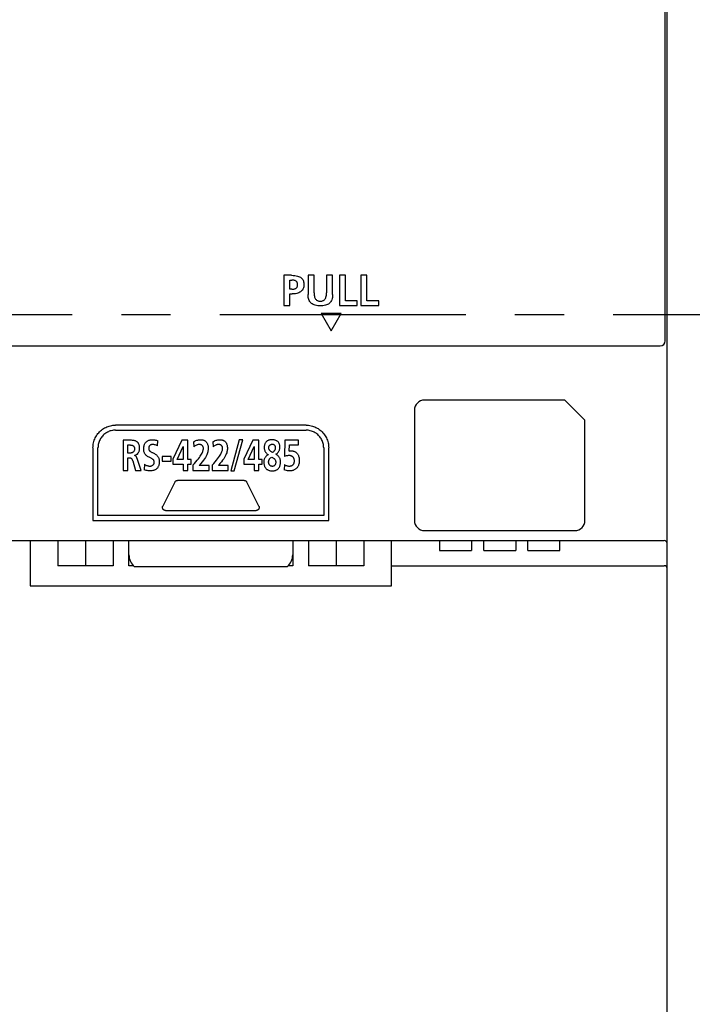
# Model space of a CAD drawing. Extents: x -4 to 1106, y 0 to 693.
# Tile 18 of 26: x 936 to 1003, y 247 to 345. Entities that reach past the tile are written whole.
import ezdxf

# ---------------------------------------------------------------- set-up
doc = ezdxf.new("R2010")
doc.units = 0
doc.header["$LTSCALE"] = 65.395
doc.linetypes.add('CENTER', pattern=[0.6, 0.375, -0.075, 0.075, -0.075])
doc.layers.get('0').update_dxf_attribs({"linetype": 'CONTINUOUS'})
doc.layers.add('AXIS', color=7, linetype='CONTINUOUS')

msp = doc.modelspace()

# ---------------------------------------------------------------- linework, layer by layer
at = {"color": 7, "linetype": 'CONTINUOUS'}
for p, q in [((1000.479, 312.9), (1000.479, 411.4)), ((1000.679, 176), (1000.679, 411.6)), ((963.208, 319.434), (962.447, 319.434)), ((962.447, 319.434), (962.447, 316.432)), ((963.049, 318.961), (963.26, 318.961)), ((963.049, 318.045), (963.049, 318.961)), ((963.208, 319.434), (963.393, 319.429)), ((963.356, 318.957), (963.26, 318.961)), ((963.44, 318.945), (963.356, 318.957)), ((963.393, 319.429), (963.556, 319.414)), ((963.512, 318.928), (963.44, 318.945)), ((963.574, 318.906), (963.512, 318.928)), ((963.556, 319.414), (963.699, 319.39)), ((963.627, 318.88), (963.574, 318.906)), ((963.672, 318.85), (963.627, 318.88)), ((963.712, 318.816), (963.672, 318.85)), ((963.699, 319.39), (963.824, 319.358)), ((963.824, 319.358), (963.933, 319.321)), ((963.933, 319.321), (964.027, 319.279)), ((964.027, 319.279), (964.108, 319.232)), ((964.108, 319.232), (964.178, 319.182)), ((964.178, 319.182), (964.238, 319.127)), ((964.238, 319.127), (964.29, 319.069)), ((964.29, 319.069), (964.335, 319.006)), ((964.335, 319.006), (964.374, 318.938)), ((964.374, 318.938), (964.405, 318.864)), ((964.405, 318.864), (964.43, 318.782)), ((965.47, 319.434), (964.868, 319.434)), ((964.868, 319.434), (964.868, 317.516)), ((965.47, 317.701), (965.47, 319.434)), ((967.32, 319.434), (966.718, 319.434)), ((966.718, 319.434), (966.718, 317.701)), ((967.32, 317.516), (967.32, 319.434)), ((968.597, 319.434), (967.995, 319.434)), ((967.995, 319.434), (967.995, 316.432)), ((968.597, 316.905), (968.597, 319.434)), ((970.747, 319.434), (970.145, 319.434)), ((970.145, 319.434), (970.145, 316.432)), ((970.747, 316.905), (970.747, 319.434)), ((963.26, 318.045), (963.049, 318.045)), ((963.26, 318.045), (963.355, 318.049)), ((963.355, 318.049), (963.438, 318.059)), ((963.438, 318.059), (963.51, 318.074)), ((963.51, 318.074), (963.572, 318.094)), ((963.572, 318.094), (963.625, 318.119)), ((963.625, 318.119), (963.672, 318.147)), ((963.672, 318.147), (963.711, 318.178)), ((963.711, 318.178), (963.744, 318.214)), ((963.745, 318.778), (963.712, 318.816)), ((963.744, 318.214), (963.772, 318.253)), ((963.773, 318.736), (963.745, 318.778)), ((963.772, 318.253), (963.795, 318.297)), ((963.796, 318.689), (963.773, 318.736)), ((963.795, 318.297), (963.813, 318.346)), ((963.814, 318.638), (963.796, 318.689)), ((963.813, 318.346), (963.825, 318.4)), ((963.826, 318.581), (963.814, 318.638)), ((963.825, 318.4), (963.831, 318.459)), ((963.831, 318.52), (963.826, 318.581)), ((963.831, 318.459), (963.831, 318.52)), ((964.252, 317.903), (964.194, 317.844)), ((964.302, 317.967), (964.252, 317.903)), ((964.346, 318.036), (964.302, 317.967)), ((964.383, 318.112), (964.346, 318.036)), ((964.414, 318.196), (964.383, 318.112)), ((964.438, 318.29), (964.414, 318.196)), ((964.43, 318.782), (964.448, 318.692)), ((964.453, 318.391), (964.438, 318.29)), ((964.448, 318.692), (964.458, 318.594)), ((964.459, 318.493), (964.453, 318.391)), ((964.458, 318.594), (964.459, 318.493)), ((963.049, 317.572), (963.303, 317.572)), ((963.049, 316.432), (963.049, 317.572)), ((963.474, 317.578), (963.303, 317.572)), ((963.624, 317.596), (963.474, 317.578)), ((963.755, 317.622), (963.624, 317.596)), ((963.868, 317.656), (963.755, 317.622)), ((963.967, 317.696), (963.868, 317.656)), ((964.053, 317.741), (963.967, 317.696)), ((964.128, 317.79), (964.053, 317.741)), ((964.194, 317.844), (964.128, 317.79)), ((964.874, 317.364), (964.868, 317.516)), ((964.89, 317.23), (964.874, 317.364)), ((964.916, 317.111), (964.89, 317.23)), ((964.949, 317.006), (964.916, 317.111)), ((964.989, 316.913), (964.949, 317.006)), ((965.035, 316.83), (964.989, 316.913)), ((965.47, 317.701), (965.474, 317.568)), ((965.474, 317.568), (965.486, 317.451)), ((965.486, 317.451), (965.504, 317.348)), ((965.504, 317.348), (965.528, 317.259)), ((965.528, 317.259), (965.557, 317.181)), ((965.557, 317.181), (965.591, 317.114)), ((965.591, 317.114), (965.629, 317.057)), ((965.629, 317.057), (965.671, 317.009)), ((965.671, 317.009), (965.716, 316.968)), ((965.716, 316.968), (965.764, 316.935)), ((965.764, 316.935), (965.817, 316.907)), ((965.817, 316.907), (965.877, 316.884)), ((965.877, 316.884), (965.944, 316.867)), ((966.245, 316.867), (966.312, 316.884)), ((966.312, 316.884), (966.372, 316.907)), ((966.372, 316.907), (966.425, 316.935)), ((966.425, 316.935), (966.473, 316.969)), ((966.473, 316.969), (966.518, 317.01)), ((966.518, 317.01), (966.56, 317.059)), ((966.56, 317.059), (966.598, 317.116)), ((966.598, 317.116), (966.631, 317.183)), ((966.631, 317.183), (966.66, 317.26)), ((966.66, 317.26), (966.684, 317.349)), ((966.684, 317.349), (966.702, 317.452)), ((966.702, 317.452), (966.714, 317.568)), ((966.714, 317.568), (966.718, 317.701)), ((967.199, 316.912), (967.152, 316.829)), ((967.239, 317.005), (967.199, 316.912)), ((967.272, 317.11), (967.239, 317.005)), ((967.298, 317.229), (967.272, 317.11)), ((967.314, 317.364), (967.298, 317.229)), ((967.32, 317.516), (967.314, 317.364)), ((969.763, 316.905), (968.597, 316.905)), ((969.763, 316.432), (969.763, 316.905)), ((971.913, 316.905), (970.747, 316.905)), ((971.913, 316.432), (971.913, 316.905)), ((962.447, 316.432), (963.049, 316.432)), ((965.088, 316.756), (965.035, 316.83)), ((965.147, 316.689), (965.088, 316.756)), ((965.214, 316.628), (965.147, 316.689)), ((965.289, 316.574), (965.214, 316.628)), ((965.374, 316.525), (965.289, 316.574)), ((965.471, 316.481), (965.374, 316.525)), ((965.582, 316.444), (965.471, 316.481)), ((965.708, 316.414), (965.582, 316.444)), ((965.851, 316.393), (965.708, 316.414)), ((966.01, 316.382), (965.851, 316.393)), ((965.944, 316.867), (966.018, 316.857)), ((966.175, 316.382), (966.01, 316.382)), ((966.018, 316.857), (966.095, 316.853)), ((966.095, 316.853), (966.171, 316.857)), ((966.171, 316.857), (966.245, 316.867)), ((966.335, 316.393), (966.175, 316.382)), ((966.478, 316.414), (966.335, 316.393)), ((966.605, 316.443), (966.478, 316.414)), ((966.716, 316.481), (966.605, 316.443)), ((966.813, 316.524), (966.716, 316.481)), ((966.898, 316.573), (966.813, 316.524)), ((966.973, 316.628), (966.898, 316.573)), ((967.04, 316.688), (966.973, 316.628)), ((967.099, 316.755), (967.04, 316.688)), ((967.152, 316.829), (967.099, 316.755)), ((967.995, 316.432), (969.763, 316.432)), ((970.145, 316.432), (971.913, 316.432)), ((968.18, 315.632), (966.18, 315.632)), ((966.18, 315.632), (967.18, 313.9)), ((967.18, 313.9), (968.18, 315.632)), ((934.379, 312.4), (999.979, 312.4)), ((990.479, 307), (976.479, 307)), ((992.479, 305), (990.479, 307)), ((975.479, 306), (975.479, 295)), ((944.379, 304.087), (944.483, 304.157)), ((944.483, 304.157), (944.592, 304.221)), ((944.592, 304.221), (944.703, 304.279)), ((944.703, 304.279), (944.818, 304.33)), ((944.818, 304.33), (944.935, 304.375)), ((944.935, 304.375), (945.054, 304.413)), ((945.054, 304.413), (945.176, 304.444)), ((945.176, 304.444), (945.3, 304.469)), ((945.3, 304.469), (945.425, 304.486)), ((945.425, 304.486), (945.552, 304.497)), ((945.552, 304.497), (945.68, 304.501)), ((964.679, 304.501), (945.68, 304.501)), ((964.679, 304.501), (964.802, 304.497)), ((964.802, 304.497), (964.927, 304.487)), ((964.927, 304.487), (965.051, 304.469)), ((965.051, 304.469), (965.175, 304.444)), ((965.175, 304.444), (965.298, 304.413)), ((965.298, 304.413), (965.419, 304.374)), ((965.419, 304.374), (965.538, 304.329)), ((965.538, 304.329), (965.655, 304.277)), ((965.655, 304.277), (965.768, 304.219)), ((965.768, 304.219), (965.877, 304.154)), ((965.877, 304.154), (965.982, 304.085)), ((992.479, 295), (992.479, 305)), ((943.602, 303.11), (943.654, 303.226)), ((943.654, 303.226), (943.712, 303.34)), ((943.712, 303.34), (943.777, 303.449)), ((943.777, 303.449), (943.847, 303.555)), ((943.847, 303.555), (943.923, 303.656)), ((943.923, 303.656), (944.004, 303.752)), ((944.004, 303.752), (944.09, 303.843)), ((944.09, 303.843), (944.182, 303.93)), ((944.184, 303.157), (944.131, 303.065)), ((944.182, 303.93), (944.278, 304.011)), ((944.241, 303.246), (944.184, 303.157)), ((944.303, 303.331), (944.241, 303.246)), ((944.278, 304.011), (944.379, 304.087)), ((944.371, 303.412), (944.303, 303.331)), ((944.443, 303.489), (944.371, 303.412)), ((944.52, 303.561), (944.443, 303.489)), ((944.601, 303.629), (944.52, 303.561)), ((944.686, 303.691), (944.601, 303.629)), ((944.774, 303.749), (944.686, 303.691)), ((944.866, 303.801), (944.774, 303.749)), ((944.961, 303.847), (944.866, 303.801)), ((945.058, 303.887), (944.961, 303.847)), ((945.157, 303.921), (945.058, 303.887)), ((945.258, 303.95), (945.157, 303.921)), ((945.362, 303.972), (945.258, 303.95)), ((945.467, 303.988), (945.362, 303.972)), ((945.573, 303.997), (945.467, 303.988)), ((945.68, 304), (945.573, 303.997)), ((945.68, 304), (964.679, 304)), ((964.781, 303.997), (964.679, 304)), ((964.886, 303.988), (964.781, 303.997)), ((964.991, 303.972), (964.886, 303.988)), ((965.095, 303.949), (964.991, 303.972)), ((965.199, 303.92), (965.095, 303.949)), ((965.3, 303.886), (965.199, 303.92)), ((965.398, 303.845), (965.3, 303.886)), ((965.493, 303.799), (965.398, 303.845)), ((965.586, 303.747), (965.493, 303.799)), ((965.675, 303.689), (965.586, 303.747)), ((965.759, 303.627), (965.675, 303.689)), ((965.84, 303.56), (965.759, 303.627)), ((965.916, 303.488), (965.84, 303.56)), ((965.987, 303.412), (965.916, 303.488)), ((965.982, 304.085), (966.082, 304.009)), ((966.054, 303.332), (965.987, 303.412)), ((966.117, 303.247), (966.054, 303.332)), ((966.082, 304.009), (966.179, 303.927)), ((966.174, 303.158), (966.117, 303.247)), ((966.227, 303.065), (966.174, 303.158)), ((966.179, 303.927), (966.271, 303.841)), ((966.271, 303.841), (966.358, 303.748)), ((966.358, 303.748), (966.44, 303.651)), ((966.44, 303.651), (966.516, 303.55)), ((966.516, 303.55), (966.586, 303.446)), ((966.586, 303.446), (966.65, 303.337)), ((966.65, 303.337), (966.708, 303.226)), ((966.708, 303.226), (966.759, 303.112)), ((943.429, 302.251), (943.433, 302.374)), ((943.429, 302.251), (943.429, 295)), ((943.433, 302.374), (943.443, 302.498)), ((943.443, 302.498), (943.461, 302.623)), ((943.461, 302.623), (943.486, 302.747)), ((943.486, 302.747), (943.517, 302.869)), ((943.517, 302.869), (943.556, 302.991)), ((943.556, 302.991), (943.602, 303.11)), ((943.933, 302.354), (943.93, 302.251)), ((943.93, 295.501), (943.93, 302.251)), ((943.942, 302.459), (943.933, 302.354)), ((943.958, 302.563), (943.942, 302.459)), ((943.98, 302.667), (943.958, 302.563)), ((944.009, 302.769), (943.98, 302.667)), ((944.044, 302.87), (944.009, 302.769)), ((944.085, 302.969), (944.044, 302.87)), ((944.131, 303.065), (944.085, 302.969)), ((947.068, 303.002), (946.424, 303.002)), ((946.424, 303.002), (946.424, 300)), ((946.905, 302.529), (947.063, 302.529)), ((946.905, 301.721), (946.905, 302.529)), ((947.063, 302.529), (947.128, 302.528)), ((947.181, 303.001), (947.068, 303.002)), ((947.128, 302.528), (947.185, 302.525)), ((947.284, 302.997), (947.181, 303.001)), ((947.185, 302.525), (947.236, 302.52)), ((947.236, 302.52), (947.281, 302.512)), ((947.281, 302.512), (947.322, 302.503)), ((947.376, 302.989), (947.284, 302.997)), ((947.322, 302.503), (947.357, 302.491)), ((947.357, 302.491), (947.389, 302.478)), ((947.459, 302.978), (947.376, 302.989)), ((947.389, 302.478), (947.416, 302.464)), ((947.416, 302.464), (947.441, 302.448)), ((947.441, 302.448), (947.463, 302.431)), ((947.532, 302.964), (947.459, 302.978)), ((947.463, 302.431), (947.483, 302.412)), ((947.483, 302.412), (947.5, 302.391)), ((947.5, 302.391), (947.516, 302.368)), ((947.516, 302.368), (947.53, 302.343)), ((947.53, 302.343), (947.543, 302.315)), ((947.598, 302.947), (947.532, 302.964)), ((947.543, 302.315), (947.553, 302.284)), ((947.553, 302.284), (947.562, 302.248)), ((947.562, 302.248), (947.568, 302.208)), ((947.568, 302.208), (947.571, 302.165)), ((947.571, 302.165), (947.572, 302.121)), ((947.657, 302.927), (947.598, 302.947)), ((947.709, 302.905), (947.657, 302.927)), ((947.756, 302.881), (947.709, 302.905)), ((947.798, 302.855), (947.756, 302.881)), ((947.835, 302.827), (947.798, 302.855)), ((947.87, 302.797), (947.835, 302.827)), ((947.901, 302.765), (947.87, 302.797)), ((947.929, 302.73), (947.901, 302.765)), ((947.956, 302.692), (947.929, 302.73)), ((947.98, 302.65), (947.956, 302.692)), ((948.002, 302.604), (947.98, 302.65)), ((948.022, 302.553), (948.002, 302.604)), ((948.039, 302.496), (948.022, 302.553)), ((948.053, 302.432), (948.039, 302.496)), ((948.064, 302.36), (948.053, 302.432)), ((948.072, 302.279), (948.064, 302.36)), ((948.074, 302.189), (948.072, 302.279)), ((948.072, 302.121), (948.074, 302.189)), ((948.488, 302.183), (948.493, 302.269)), ((948.488, 302.098), (948.488, 302.183)), ((948.493, 302.269), (948.503, 302.352)), ((948.503, 302.352), (948.518, 302.429)), ((948.518, 302.429), (948.537, 302.499)), ((948.537, 302.499), (948.559, 302.563)), ((948.559, 302.563), (948.583, 302.621)), ((948.583, 302.621), (948.611, 302.674)), ((948.611, 302.674), (948.642, 302.723)), ((948.642, 302.723), (948.675, 302.769)), ((948.675, 302.769), (948.712, 302.811)), ((948.712, 302.811), (948.751, 302.85)), ((948.751, 302.85), (948.793, 302.885)), ((948.793, 302.885), (948.838, 302.918)), ((948.838, 302.918), (948.886, 302.947)), ((948.886, 302.947), (948.938, 302.974)), ((948.938, 302.974), (948.994, 302.997)), ((948.992, 302.215), (948.99, 302.164)), ((948.99, 302.164), (948.991, 302.133)), ((948.997, 302.261), (948.992, 302.215)), ((948.994, 302.997), (949.053, 303.016)), ((949.005, 302.302), (948.997, 302.261)), ((949.015, 302.339), (949.005, 302.302)), ((949.028, 302.372), (949.015, 302.339)), ((949.043, 302.402), (949.028, 302.372)), ((949.059, 302.43), (949.043, 302.402)), ((949.053, 303.016), (949.116, 303.032)), ((949.078, 302.454), (949.059, 302.43)), ((949.097, 302.476), (949.078, 302.454)), ((949.119, 302.496), (949.097, 302.476)), ((949.116, 303.032), (949.182, 303.044)), ((949.142, 302.514), (949.119, 302.496)), ((949.168, 302.53), (949.142, 302.514)), ((949.197, 302.545), (949.168, 302.53)), ((949.182, 303.044), (949.253, 303.052)), ((949.228, 302.557), (949.197, 302.545)), ((949.26, 302.567), (949.228, 302.557)), ((949.253, 303.052), (949.327, 303.054)), ((949.295, 302.574), (949.26, 302.567)), ((949.331, 302.579), (949.295, 302.574)), ((949.327, 303.054), (949.423, 303.052)), ((949.368, 302.581), (949.331, 302.579)), ((949.433, 302.578), (949.368, 302.581)), ((949.423, 303.052), (949.512, 303.044)), ((949.501, 302.571), (949.433, 302.578)), ((949.571, 302.558), (949.501, 302.571)), ((949.512, 303.044), (949.597, 303.033)), ((949.643, 302.54), (949.571, 302.558)), ((949.597, 303.033), (949.679, 303.017)), ((949.714, 302.516), (949.643, 302.54)), ((949.679, 303.017), (949.757, 302.997)), ((949.785, 302.487), (949.714, 302.516)), ((949.757, 302.997), (949.831, 302.973)), ((949.857, 302.452), (949.785, 302.487)), ((949.831, 302.973), (949.901, 302.947)), ((949.857, 302.452), (949.901, 302.947)), ((952.299, 303.002), (951.401, 301.11)), ((951.835, 301.071), (952.43, 302.374)), ((952.899, 303.002), (952.299, 303.002)), ((952.43, 302.374), (952.437, 302.374)), ((952.437, 302.374), (952.437, 301.071)), ((952.899, 301.071), (952.899, 303.002)), ((953.456, 302.839), (953.535, 302.886)), ((953.456, 302.839), (953.494, 302.34)), ((953.566, 302.396), (953.494, 302.34)), ((953.535, 302.886), (953.617, 302.927)), ((953.634, 302.442), (953.566, 302.396)), ((953.617, 302.927), (953.7, 302.963)), ((953.698, 302.48), (953.634, 302.442)), ((953.757, 302.51), (953.698, 302.48)), ((953.7, 302.963), (953.784, 302.993)), ((953.813, 302.534), (953.757, 302.51)), ((953.784, 302.993), (953.869, 303.017)), ((953.865, 302.552), (953.813, 302.534)), ((953.914, 302.565), (953.865, 302.552)), ((953.869, 303.017), (953.953, 303.035)), ((953.961, 302.574), (953.914, 302.565)), ((953.953, 303.035), (954.035, 303.047)), ((954.005, 302.579), (953.961, 302.574)), ((954.047, 302.581), (954.005, 302.579)), ((954.035, 303.047), (954.114, 303.053)), ((954.085, 302.579), (954.047, 302.581)), ((954.122, 302.574), (954.085, 302.579)), ((954.114, 303.053), (954.188, 303.054)), ((954.157, 302.567), (954.122, 302.574)), ((954.192, 302.556), (954.157, 302.567)), ((954.188, 303.054), (954.257, 303.05)), ((954.224, 302.543), (954.192, 302.556)), ((954.254, 302.527), (954.224, 302.543)), ((954.282, 302.51), (954.254, 302.527)), ((954.257, 303.05), (954.321, 303.042)), ((954.308, 302.49), (954.282, 302.51)), ((954.331, 302.468), (954.308, 302.49)), ((954.321, 303.042), (954.38, 303.031)), ((954.352, 302.445), (954.331, 302.468)), ((954.371, 302.419), (954.352, 302.445)), ((954.388, 302.392), (954.371, 302.419)), ((954.38, 303.031), (954.435, 303.015)), ((954.403, 302.362), (954.388, 302.392)), ((954.415, 302.33), (954.403, 302.362)), ((954.426, 302.294), (954.415, 302.33)), ((954.433, 302.256), (954.426, 302.294)), ((954.438, 302.215), (954.433, 302.256)), ((954.435, 303.015), (954.486, 302.997)), ((954.437, 302.121), (954.439, 302.17)), ((954.439, 302.17), (954.438, 302.215)), ((954.486, 302.997), (954.534, 302.975)), ((954.534, 302.975), (954.578, 302.951)), ((954.578, 302.951), (954.619, 302.924)), ((954.619, 302.924), (954.657, 302.894)), ((954.657, 302.894), (954.692, 302.861)), ((954.692, 302.861), (954.725, 302.825)), ((954.725, 302.825), (954.757, 302.786)), ((954.757, 302.786), (954.786, 302.742)), ((954.786, 302.742), (954.813, 302.693)), ((954.813, 302.693), (954.839, 302.64)), ((954.839, 302.64), (954.861, 302.581)), ((954.861, 302.581), (954.881, 302.516)), ((954.881, 302.516), (954.897, 302.445)), ((954.897, 302.445), (954.91, 302.365)), ((954.91, 302.365), (954.918, 302.276)), ((954.918, 302.276), (954.921, 302.176)), ((954.921, 302.176), (954.918, 302.098)), ((955.369, 302.839), (955.449, 302.886)), ((955.369, 302.839), (955.407, 302.34)), ((955.479, 302.396), (955.407, 302.34)), ((955.449, 302.886), (955.53, 302.927)), ((955.547, 302.442), (955.479, 302.396)), ((955.53, 302.927), (955.613, 302.963)), ((955.611, 302.48), (955.547, 302.442)), ((955.67, 302.51), (955.611, 302.48)), ((955.613, 302.963), (955.698, 302.993)), ((955.726, 302.534), (955.67, 302.51)), ((955.698, 302.993), (955.782, 303.017)), ((955.778, 302.552), (955.726, 302.534)), ((955.827, 302.565), (955.778, 302.552)), ((955.782, 303.017), (955.866, 303.035)), ((955.874, 302.574), (955.827, 302.565)), ((955.866, 303.035), (955.948, 303.047)), ((955.918, 302.579), (955.874, 302.574)), ((955.961, 302.581), (955.918, 302.579)), ((955.948, 303.047), (956.027, 303.053)), ((955.998, 302.579), (955.961, 302.581)), ((956.035, 302.574), (955.998, 302.579)), ((956.027, 303.053), (956.101, 303.054)), ((956.071, 302.567), (956.035, 302.574)), ((956.105, 302.556), (956.071, 302.567)), ((956.101, 303.054), (956.17, 303.05)), ((956.137, 302.543), (956.105, 302.556)), ((956.167, 302.527), (956.137, 302.543)), ((956.195, 302.509), (956.167, 302.527)), ((956.17, 303.05), (956.234, 303.042)), ((956.221, 302.49), (956.195, 302.509)), ((956.244, 302.468), (956.221, 302.49)), ((956.234, 303.042), (956.293, 303.031)), ((956.265, 302.445), (956.244, 302.468)), ((956.284, 302.419), (956.265, 302.445)), ((956.301, 302.392), (956.284, 302.419)), ((956.293, 303.031), (956.348, 303.015)), ((956.316, 302.362), (956.301, 302.392)), ((956.329, 302.329), (956.316, 302.362)), ((956.339, 302.294), (956.329, 302.329)), ((956.347, 302.256), (956.339, 302.294)), ((956.351, 302.215), (956.347, 302.256)), ((956.348, 303.015), (956.399, 302.997)), ((956.35, 302.12), (956.353, 302.17)), ((956.353, 302.17), (956.351, 302.215)), ((956.399, 302.997), (956.446, 302.975)), ((956.446, 302.975), (956.491, 302.951)), ((956.491, 302.951), (956.532, 302.924)), ((956.532, 302.924), (956.57, 302.894)), ((956.57, 302.894), (956.605, 302.861)), ((956.605, 302.861), (956.639, 302.825)), ((956.639, 302.825), (956.67, 302.785)), ((956.67, 302.785), (956.699, 302.741)), ((956.699, 302.741), (956.727, 302.693)), ((956.727, 302.693), (956.752, 302.639)), ((956.752, 302.639), (956.775, 302.58)), ((956.775, 302.58), (956.794, 302.516)), ((956.794, 302.516), (956.811, 302.444)), ((956.811, 302.444), (956.823, 302.365)), ((956.823, 302.365), (956.831, 302.276)), ((956.831, 302.276), (956.834, 302.176)), ((956.834, 302.176), (956.832, 302.098)), ((957.997, 303.054), (957.158, 299.949)), ((957.516, 299.949), (958.355, 303.054)), ((958.355, 303.054), (957.997, 303.054)), ((959.377, 303.002), (958.479, 301.11)), ((958.912, 301.071), (959.508, 302.374)), ((959.975, 303.002), (959.377, 303.002)), ((959.508, 302.374), (959.515, 302.374)), ((959.515, 302.374), (959.515, 301.071)), ((959.975, 301.071), (959.975, 303.002)), ((960.501, 302.344), (960.498, 302.262)), ((960.498, 302.262), (960.501, 302.202)), ((960.508, 302.419), (960.501, 302.344)), ((960.501, 302.202), (960.507, 302.142)), ((960.52, 302.487), (960.508, 302.419)), ((960.535, 302.549), (960.52, 302.487)), ((960.554, 302.606), (960.535, 302.549)), ((960.575, 302.658), (960.554, 302.606)), ((960.6, 302.706), (960.575, 302.658)), ((960.627, 302.751), (960.6, 302.706)), ((960.657, 302.793), (960.627, 302.751)), ((960.688, 302.831), (960.657, 302.793)), ((960.723, 302.865), (960.688, 302.831)), ((960.76, 302.897), (960.723, 302.865)), ((960.8, 302.927), (960.76, 302.897)), ((960.843, 302.954), (960.8, 302.927)), ((960.89, 302.978), (960.843, 302.954)), ((960.94, 302.999), (960.89, 302.978)), ((960.995, 303.018), (960.94, 302.999)), ((960.96, 302.267), (960.963, 302.303)), ((960.96, 302.23), (960.96, 302.267)), ((960.962, 302.194), (960.96, 302.23)), ((960.968, 302.159), (960.962, 302.194)), ((960.963, 302.303), (960.969, 302.338)), ((960.977, 302.126), (960.968, 302.159)), ((960.969, 302.338), (960.977, 302.37)), ((960.977, 302.37), (960.988, 302.4)), ((960.988, 302.4), (961.001, 302.428)), ((961.054, 303.033), (960.995, 303.018)), ((961.001, 302.428), (961.017, 302.454)), ((961.017, 302.454), (961.034, 302.479)), ((961.034, 302.479), (961.053, 302.501)), ((961.053, 302.501), (961.075, 302.522)), ((961.119, 303.044), (961.054, 303.033)), ((961.075, 302.522), (961.099, 302.54)), ((961.099, 302.54), (961.124, 302.557)), ((961.188, 303.052), (961.119, 303.044)), ((961.124, 302.557), (961.152, 302.572)), ((961.152, 302.572), (961.181, 302.584)), ((961.181, 302.584), (961.212, 302.594)), ((961.261, 303.054), (961.188, 303.052)), ((961.212, 302.594), (961.244, 302.601)), ((961.244, 302.601), (961.277, 302.605)), ((961.336, 303.052), (961.261, 303.054)), ((961.277, 302.605), (961.311, 302.607)), ((961.311, 302.607), (961.339, 302.606)), ((961.41, 303.045), (961.336, 303.052)), ((961.339, 302.606), (961.366, 302.602)), ((961.366, 302.602), (961.391, 302.596)), ((961.391, 302.596), (961.415, 302.587)), ((961.481, 303.033), (961.41, 303.045)), ((961.415, 302.587), (961.438, 302.577)), ((961.438, 302.577), (961.46, 302.564)), ((961.46, 302.564), (961.48, 302.549)), ((961.48, 302.549), (961.5, 302.531)), ((961.547, 303.017), (961.481, 303.033)), ((961.5, 302.531), (961.519, 302.511)), ((961.519, 302.511), (961.537, 302.487)), ((961.537, 302.487), (961.553, 302.461)), ((961.609, 302.998), (961.547, 303.017)), ((961.553, 302.461), (961.568, 302.432)), ((961.568, 302.432), (961.58, 302.399)), ((961.58, 302.399), (961.591, 302.363)), ((961.591, 302.363), (961.599, 302.322)), ((961.6, 302.158), (961.592, 302.121)), ((961.599, 302.322), (961.604, 302.277)), ((961.605, 302.194), (961.6, 302.158)), ((961.604, 302.277), (961.606, 302.228)), ((961.606, 302.228), (961.605, 302.194)), ((961.665, 302.976), (961.609, 302.998)), ((961.716, 302.951), (961.665, 302.976)), ((961.763, 302.924), (961.716, 302.951)), ((961.806, 302.895), (961.763, 302.924)), ((961.845, 302.863), (961.806, 302.895)), ((961.881, 302.829), (961.845, 302.863)), ((961.914, 302.792), (961.881, 302.829)), ((961.945, 302.753), (961.914, 302.792)), ((961.972, 302.711), (961.945, 302.753)), ((961.996, 302.667), (961.972, 302.711)), ((962.017, 302.62), (961.996, 302.667)), ((962.034, 302.569), (962.017, 302.62)), ((962.048, 302.515), (962.034, 302.569)), ((962.047, 302.141), (962.058, 302.204)), ((962.059, 302.458), (962.048, 302.515)), ((962.058, 302.204), (962.065, 302.267)), ((962.065, 302.397), (962.059, 302.458)), ((962.067, 302.331), (962.065, 302.397)), ((962.065, 302.267), (962.067, 302.331)), ((962.556, 303.002), (962.532, 301.389)), ((963.935, 303.002), (962.556, 303.002)), ((962.999, 301.914), (963.009, 302.555)), ((963.009, 302.555), (963.935, 302.555)), ((963.935, 302.555), (963.935, 303.002)), ((966.273, 302.97), (966.227, 303.065)), ((966.314, 302.871), (966.273, 302.97)), ((966.349, 302.769), (966.314, 302.871)), ((966.378, 302.666), (966.349, 302.769)), ((966.4, 302.562), (966.378, 302.666)), ((966.416, 302.457), (966.4, 302.562)), ((966.426, 302.353), (966.416, 302.457)), ((966.429, 302.251), (966.426, 302.353)), ((966.429, 302.251), (966.429, 295.501)), ((966.759, 303.112), (966.804, 302.995)), ((966.804, 302.995), (966.842, 302.875)), ((966.842, 302.875), (966.873, 302.754)), ((966.873, 302.754), (966.897, 302.63)), ((966.897, 302.63), (966.915, 302.505)), ((966.915, 302.505), (966.926, 302.378)), ((966.926, 302.378), (966.929, 302.251)), ((966.929, 295), (966.929, 302.251)), ((947.063, 301.721), (946.905, 301.721)), ((946.905, 301.247), (947.06, 301.247)), ((946.905, 300), (946.905, 301.247)), ((947.06, 301.247), (947.095, 301.247)), ((947.13, 301.722), (947.063, 301.721)), ((947.095, 301.247), (947.127, 301.244)), ((947.127, 301.244), (947.155, 301.239)), ((947.188, 301.726), (947.13, 301.722)), ((947.155, 301.239), (947.181, 301.233)), ((947.181, 301.233), (947.205, 301.224)), ((947.24, 301.733), (947.188, 301.726)), ((947.205, 301.224), (947.227, 301.214)), ((947.227, 301.214), (947.247, 301.201)), ((947.285, 301.742), (947.24, 301.733)), ((947.247, 301.201), (947.266, 301.186)), ((947.266, 301.186), (947.284, 301.169)), ((947.325, 301.753), (947.285, 301.742)), ((947.36, 301.766), (947.325, 301.753)), ((947.391, 301.781), (947.36, 301.766)), ((947.419, 301.797), (947.391, 301.781)), ((947.443, 301.814), (947.419, 301.797)), ((947.465, 301.833), (947.443, 301.814)), ((947.485, 301.854), (947.465, 301.833)), ((947.503, 301.877), (947.485, 301.854)), ((947.519, 301.902), (947.503, 301.877)), ((947.533, 301.929), (947.519, 301.902)), ((947.545, 301.96), (947.533, 301.929)), ((947.556, 301.995), (947.545, 301.96)), ((947.564, 302.034), (947.556, 301.995)), ((947.569, 302.077), (947.564, 302.034)), ((947.572, 302.121), (947.569, 302.077)), ((947.579, 301.493), (947.622, 301.502)), ((947.579, 301.484), (947.579, 301.493)), ((947.594, 301.481), (947.579, 301.484)), ((947.611, 301.477), (947.594, 301.481)), ((947.628, 301.47), (947.611, 301.477)), ((947.622, 301.502), (947.664, 301.514)), ((947.646, 301.461), (947.628, 301.47)), ((947.664, 301.45), (947.646, 301.461)), ((947.664, 301.514), (947.705, 301.53)), ((947.683, 301.435), (947.664, 301.45)), ((947.702, 301.417), (947.683, 301.435)), ((947.721, 301.396), (947.702, 301.417)), ((947.705, 301.53), (947.745, 301.55)), ((947.74, 301.372), (947.721, 301.396)), ((947.759, 301.342), (947.74, 301.372)), ((947.745, 301.55), (947.783, 301.572)), ((947.777, 301.308), (947.759, 301.342)), ((947.795, 301.269), (947.777, 301.308)), ((947.783, 301.572), (947.818, 301.597)), ((947.814, 301.224), (947.795, 301.269)), ((947.834, 301.174), (947.814, 301.224)), ((947.818, 301.597), (947.853, 301.627)), ((948.219, 300), (947.834, 301.174)), ((947.853, 301.627), (947.886, 301.659)), ((947.886, 301.659), (947.917, 301.696)), ((947.917, 301.696), (947.947, 301.736)), ((947.947, 301.736), (947.974, 301.78)), ((947.974, 301.78), (947.998, 301.828)), ((947.998, 301.828), (948.02, 301.879)), ((948.02, 301.879), (948.039, 301.935)), ((948.039, 301.935), (948.054, 301.994)), ((948.054, 301.994), (948.065, 302.056)), ((948.065, 302.056), (948.072, 302.121)), ((948.493, 302.017), (948.488, 302.098)), ((948.503, 301.944), (948.493, 302.017)), ((948.516, 301.878), (948.503, 301.944)), ((948.533, 301.817), (948.516, 301.878)), ((948.554, 301.761), (948.533, 301.817)), ((948.578, 301.709), (948.554, 301.761)), ((948.605, 301.659), (948.578, 301.709)), ((948.636, 301.613), (948.605, 301.659)), ((948.671, 301.568), (948.636, 301.613)), ((948.711, 301.525), (948.671, 301.568)), ((948.757, 301.481), (948.711, 301.525)), ((948.812, 301.438), (948.757, 301.481)), ((948.875, 301.395), (948.812, 301.438)), ((948.944, 301.353), (948.875, 301.395)), ((949.017, 301.313), (948.944, 301.353)), ((948.991, 302.133), (948.995, 302.104)), ((948.995, 302.104), (949.002, 302.075)), ((949.002, 302.075), (949.011, 302.048)), ((949.011, 302.048), (949.023, 302.021)), ((949.091, 301.276), (949.017, 301.313)), ((949.023, 302.021), (949.037, 301.996)), ((949.037, 301.996), (949.055, 301.971)), ((949.055, 301.971), (949.076, 301.947)), ((949.076, 301.947), (949.1, 301.923)), ((949.16, 301.242), (949.091, 301.276)), ((949.1, 301.923), (949.131, 301.898)), ((949.131, 301.898), (949.167, 301.873)), ((949.222, 301.211), (949.16, 301.242)), ((949.167, 301.873), (949.209, 301.847)), ((949.209, 301.847), (949.256, 301.82)), ((949.278, 301.181), (949.222, 301.211)), ((949.256, 301.82), (949.31, 301.793)), ((949.327, 301.152), (949.278, 301.181)), ((949.31, 301.793), (949.369, 301.764)), ((949.369, 301.764), (949.433, 301.733)), ((949.433, 301.733), (949.501, 301.7)), ((949.501, 301.7), (949.569, 301.664)), ((949.569, 301.664), (949.636, 301.624)), ((949.636, 301.624), (949.699, 301.582)), ((949.699, 301.582), (949.755, 301.539)), ((949.755, 301.539), (949.803, 301.496)), ((949.803, 301.496), (949.843, 301.454)), ((949.843, 301.454), (949.879, 301.41)), ((949.879, 301.41), (949.911, 301.365)), ((949.911, 301.365), (949.94, 301.317)), ((949.94, 301.317), (949.964, 301.267)), ((949.964, 301.267), (949.986, 301.213)), ((949.986, 301.213), (950.005, 301.153)), ((951.226, 301.394), (950.322, 301.394)), ((950.322, 301.394), (950.322, 300.921)), ((951.226, 300.921), (951.226, 301.394)), ((953.94, 301.149), (954.038, 301.282)), ((954.038, 301.282), (954.121, 301.402)), ((954.121, 301.402), (954.192, 301.511)), ((954.192, 301.511), (954.251, 301.612)), ((954.251, 301.612), (954.3, 301.704)), ((954.3, 301.704), (954.34, 301.789)), ((954.34, 301.789), (954.373, 301.867)), ((954.373, 301.867), (954.398, 301.939)), ((954.398, 301.939), (954.417, 302.005)), ((954.417, 302.005), (954.429, 302.066)), ((954.429, 302.066), (954.437, 302.121)), ((954.633, 301.295), (954.546, 301.158)), ((954.705, 301.421), (954.633, 301.295)), ((954.764, 301.537), (954.705, 301.421)), ((954.81, 301.645), (954.764, 301.537)), ((954.847, 301.745), (954.81, 301.645)), ((954.875, 301.84), (954.847, 301.745)), ((954.896, 301.931), (954.875, 301.84)), ((954.91, 302.016), (954.896, 301.931)), ((954.918, 302.098), (954.91, 302.016)), ((955.852, 301.148), (955.951, 301.281)), ((955.951, 301.281), (956.034, 301.401)), ((956.034, 301.401), (956.104, 301.511)), ((956.104, 301.511), (956.164, 301.611)), ((956.164, 301.611), (956.213, 301.703)), ((956.213, 301.703), (956.254, 301.788)), ((956.254, 301.788), (956.286, 301.866)), ((956.286, 301.866), (956.311, 301.938)), ((956.311, 301.938), (956.33, 302.005)), ((956.33, 302.005), (956.343, 302.065)), ((956.343, 302.065), (956.35, 302.12)), ((956.547, 301.296), (956.459, 301.159)), ((956.619, 301.422), (956.547, 301.296)), ((956.677, 301.537), (956.619, 301.422)), ((956.724, 301.645), (956.677, 301.537)), ((956.76, 301.745), (956.724, 301.645)), ((956.789, 301.841), (956.76, 301.745)), ((956.809, 301.931), (956.789, 301.841)), ((956.823, 302.017), (956.809, 301.931)), ((956.832, 302.098), (956.823, 302.017)), ((960.507, 302.142), (960.517, 302.084)), ((960.533, 301.177), (960.511, 301.125)), ((960.517, 302.084), (960.531, 302.028)), ((960.531, 302.028), (960.548, 301.974)), ((960.559, 301.227), (960.533, 301.177)), ((960.548, 301.974), (960.569, 301.922)), ((960.59, 301.276), (960.559, 301.227)), ((960.569, 301.922), (960.593, 301.873)), ((960.625, 301.324), (960.59, 301.276)), ((960.593, 301.873), (960.62, 301.826)), ((960.62, 301.826), (960.651, 301.781)), ((960.666, 301.371), (960.625, 301.324)), ((960.651, 301.781), (960.685, 301.739)), ((960.712, 301.418), (960.666, 301.371)), ((960.685, 301.739), (960.722, 301.699)), ((960.766, 301.464), (960.712, 301.418)), ((960.722, 301.699), (960.762, 301.661)), ((960.762, 301.661), (960.805, 301.626)), ((960.828, 301.511), (960.766, 301.464)), ((960.805, 301.626), (960.85, 301.594)), ((960.897, 301.557), (960.828, 301.511)), ((960.85, 301.594), (960.897, 301.566)), ((960.897, 301.566), (960.897, 301.557)), ((960.988, 302.094), (960.977, 302.126)), ((961.002, 302.063), (960.988, 302.094)), ((961.019, 302.033), (961.002, 302.063)), ((961.04, 302.004), (961.019, 302.033)), ((961.064, 301.975), (961.04, 302.004)), ((961.042, 301.145), (961.07, 301.178)), ((961.093, 301.946), (961.064, 301.975)), ((961.07, 301.178), (961.103, 301.212)), ((961.128, 301.916), (961.093, 301.946)), ((961.103, 301.212), (961.142, 301.245)), ((961.17, 301.886), (961.128, 301.916)), ((961.142, 301.245), (961.189, 301.28)), ((961.218, 301.855), (961.17, 301.886)), ((961.189, 301.28), (961.245, 301.316)), ((961.274, 301.825), (961.218, 301.855)), ((961.245, 301.316), (961.311, 301.287)), ((961.338, 301.794), (961.274, 301.825)), ((961.311, 301.287), (961.367, 301.257)), ((961.364, 301.807), (961.338, 301.794)), ((961.391, 301.823), (961.364, 301.807)), ((961.367, 301.257), (961.416, 301.227)), ((961.418, 301.844), (961.391, 301.823)), ((961.416, 301.227), (961.458, 301.196)), ((961.446, 301.868), (961.418, 301.844)), ((961.473, 301.897), (961.446, 301.868)), ((961.458, 301.196), (961.494, 301.165)), ((961.499, 301.93), (961.473, 301.897)), ((961.524, 301.966), (961.499, 301.93)), ((961.547, 302.005), (961.524, 301.966)), ((961.566, 302.044), (961.547, 302.005)), ((961.581, 302.083), (961.566, 302.044)), ((961.592, 302.121), (961.581, 302.083)), ((961.668, 301.613), (961.708, 301.635)), ((961.668, 301.609), (961.668, 301.613)), ((961.734, 301.567), (961.668, 301.609)), ((961.708, 301.635), (961.747, 301.661)), ((961.793, 301.525), (961.734, 301.567)), ((961.747, 301.661), (961.786, 301.692)), ((961.786, 301.692), (961.824, 301.726)), ((961.846, 301.481), (961.793, 301.525)), ((961.824, 301.726), (961.861, 301.765)), ((961.892, 301.437), (961.846, 301.481)), ((961.861, 301.765), (961.896, 301.809)), ((961.934, 301.392), (961.892, 301.437)), ((961.896, 301.809), (961.93, 301.856)), ((961.93, 301.856), (961.96, 301.908)), ((961.971, 301.346), (961.934, 301.392)), ((961.96, 301.908), (961.988, 301.962)), ((962.003, 301.299), (961.971, 301.346)), ((961.988, 301.962), (962.011, 302.02)), ((962.031, 301.25), (962.003, 301.299)), ((962.011, 302.02), (962.031, 302.079)), ((962.031, 302.079), (962.047, 302.141)), ((962.056, 301.199), (962.031, 301.25)), ((962.077, 301.144), (962.056, 301.199)), ((962.604, 301.415), (962.532, 301.389)), ((962.673, 301.435), (962.604, 301.415)), ((962.744, 301.451), (962.673, 301.435)), ((962.815, 301.462), (962.744, 301.451)), ((962.888, 301.469), (962.815, 301.462)), ((962.961, 301.471), (962.888, 301.469)), ((963.021, 301.469), (962.961, 301.471)), ((962.999, 301.914), (963.079, 301.931)), ((963.077, 301.463), (963.021, 301.469)), ((963.129, 301.453), (963.077, 301.463)), ((963.079, 301.931), (963.153, 301.941)), ((963.176, 301.441), (963.129, 301.453)), ((963.153, 301.941), (963.222, 301.944)), ((963.219, 301.425), (963.176, 301.441)), ((963.259, 301.408), (963.219, 301.425)), ((963.222, 301.944), (963.287, 301.941)), ((963.295, 301.388), (963.259, 301.408)), ((963.287, 301.941), (963.346, 301.934)), ((963.327, 301.366), (963.295, 301.388)), ((963.357, 301.342), (963.327, 301.366)), ((963.346, 301.934), (963.402, 301.924)), ((963.384, 301.316), (963.357, 301.342)), ((963.408, 301.289), (963.384, 301.316)), ((963.402, 301.924), (963.456, 301.91)), ((963.43, 301.259), (963.408, 301.289)), ((963.449, 301.226), (963.43, 301.259)), ((963.467, 301.191), (963.449, 301.226)), ((963.456, 301.91), (963.506, 301.892)), ((963.481, 301.153), (963.467, 301.191)), ((963.506, 301.892), (963.554, 301.871)), ((963.554, 301.871), (963.6, 301.847)), ((963.6, 301.847), (963.644, 301.82)), ((963.644, 301.82), (963.685, 301.789)), ((963.685, 301.789), (963.724, 301.756)), ((963.724, 301.756), (963.76, 301.72)), ((963.76, 301.72), (963.794, 301.68)), ((963.794, 301.68), (963.826, 301.636)), ((963.826, 301.636), (963.856, 301.587)), ((963.856, 301.587), (963.884, 301.533)), ((963.884, 301.533), (963.91, 301.474)), ((963.91, 301.474), (963.933, 301.409)), ((963.933, 301.409), (963.953, 301.338)), ((963.953, 301.338), (963.97, 301.26)), ((963.97, 301.26), (963.982, 301.173)), ((963.982, 301.173), (963.99, 301.076)), ((947.284, 301.169), (947.301, 301.149)), ((947.301, 301.149), (947.318, 301.124)), ((947.318, 301.124), (947.333, 301.096)), ((947.333, 301.096), (947.349, 301.063)), ((947.349, 301.063), (947.364, 301.026)), ((947.364, 301.026), (947.379, 300.985)), ((947.379, 300.985), (947.394, 300.938)), ((947.394, 300.938), (947.682, 300)), ((948.571, 300.607), (948.525, 300.064)), ((948.571, 300.607), (948.638, 300.564)), ((948.638, 300.564), (948.703, 300.528)), ((948.703, 300.528), (948.767, 300.498)), ((948.767, 300.498), (948.83, 300.474)), ((948.83, 300.474), (948.891, 300.454)), ((948.891, 300.454), (948.951, 300.439)), ((948.951, 300.439), (949.008, 300.429)), ((949.008, 300.429), (949.062, 300.423)), ((949.062, 300.423), (949.114, 300.421)), ((949.114, 300.421), (949.153, 300.423)), ((949.153, 300.423), (949.193, 300.428)), ((949.193, 300.428), (949.234, 300.437)), ((949.234, 300.437), (949.274, 300.449)), ((949.274, 300.449), (949.311, 300.464)), ((949.311, 300.464), (949.347, 300.482)), ((949.371, 301.122), (949.327, 301.152)), ((949.347, 300.482), (949.379, 300.501)), ((949.408, 301.093), (949.371, 301.122)), ((949.379, 300.501), (949.408, 300.523)), ((949.438, 301.064), (949.408, 301.093)), ((949.408, 300.523), (949.434, 300.546)), ((949.434, 300.546), (949.457, 300.571)), ((949.463, 301.037), (949.438, 301.064)), ((949.457, 300.571), (949.477, 300.597)), ((949.483, 301.01), (949.463, 301.037)), ((949.477, 300.597), (949.494, 300.624)), ((949.499, 300.983), (949.483, 301.01)), ((949.494, 300.624), (949.509, 300.652)), ((949.513, 300.954), (949.499, 300.983)), ((949.509, 300.652), (949.521, 300.683)), ((949.524, 300.924), (949.513, 300.954)), ((949.521, 300.683), (949.53, 300.715)), ((949.533, 300.892), (949.524, 300.924)), ((949.53, 300.715), (949.537, 300.75)), ((949.538, 300.858), (949.533, 300.892)), ((949.537, 300.75), (949.54, 300.786)), ((949.541, 300.822), (949.538, 300.858)), ((949.54, 300.786), (949.541, 300.822)), ((949.847, 300.23), (949.81, 300.19)), ((949.881, 300.273), (949.847, 300.23)), ((949.911, 300.32), (949.881, 300.273)), ((949.94, 300.37), (949.911, 300.32)), ((949.965, 300.424), (949.94, 300.37)), ((949.987, 300.482), (949.965, 300.424)), ((950.006, 300.546), (949.987, 300.482)), ((950.005, 301.153), (950.021, 301.087)), ((950.022, 300.616), (950.006, 300.546)), ((950.021, 301.087), (950.033, 301.015)), ((950.033, 300.694), (950.022, 300.616)), ((950.033, 301.015), (950.04, 300.938)), ((950.04, 300.776), (950.033, 300.694)), ((950.04, 300.938), (950.043, 300.858)), ((950.043, 300.858), (950.04, 300.776)), ((950.322, 300.921), (951.226, 300.921)), ((951.401, 301.11), (951.401, 300.624)), ((951.401, 300.624), (952.437, 300.624)), ((952.437, 301.071), (951.835, 301.071)), ((952.437, 300.624), (952.437, 300)), ((953.204, 301.071), (952.899, 301.071)), ((952.899, 300.624), (953.204, 300.624)), ((952.899, 300), (952.899, 300.624)), ((953.204, 300.624), (953.204, 301.071)), ((953.401, 300.503), (953.552, 300.68)), ((953.401, 300.503), (953.401, 300)), ((953.552, 300.68), (953.696, 300.846)), ((953.696, 300.846), (953.825, 301.003)), ((953.825, 301.003), (953.94, 301.149)), ((954.174, 300.667), (954.016, 300.473)), ((954.997, 300.473), (954.016, 300.473)), ((954.317, 300.845), (954.174, 300.667)), ((954.441, 301.008), (954.317, 300.845)), ((954.546, 301.158), (954.441, 301.008)), ((954.997, 300), (954.997, 300.473)), ((955.314, 300.503), (955.464, 300.68)), ((955.314, 300.503), (955.314, 300)), ((955.464, 300.68), (955.608, 300.845)), ((955.608, 300.845), (955.738, 301.002)), ((955.738, 301.002), (955.852, 301.148)), ((956.088, 300.667), (955.93, 300.473)), ((956.91, 300.473), (955.93, 300.473)), ((956.23, 300.845), (956.088, 300.667)), ((956.354, 301.009), (956.23, 300.845)), ((956.459, 301.159), (956.354, 301.009)), ((956.91, 300), (956.91, 300.473)), ((958.479, 301.11), (958.479, 300.624)), ((958.479, 300.624), (959.515, 300.624)), ((959.515, 301.071), (958.912, 301.071)), ((959.515, 300.624), (959.515, 300)), ((960.282, 301.071), (959.975, 301.071)), ((959.975, 300.624), (960.282, 300.624)), ((959.975, 300), (959.975, 300.624)), ((960.282, 300.624), (960.282, 301.071)), ((960.46, 300.885), (960.457, 300.813)), ((960.457, 300.813), (960.46, 300.724)), ((960.466, 300.951), (960.46, 300.885)), ((960.46, 300.724), (960.468, 300.644)), ((960.477, 301.012), (960.466, 300.951)), ((960.468, 300.644), (960.48, 300.571)), ((960.492, 301.07), (960.477, 301.012)), ((960.48, 300.571), (960.495, 300.504)), ((960.511, 301.125), (960.492, 301.07)), ((960.495, 300.504), (960.515, 300.444)), ((960.515, 300.444), (960.537, 300.388)), ((960.537, 300.388), (960.563, 300.336)), ((960.563, 300.336), (960.592, 300.287)), ((960.592, 300.287), (960.623, 300.242)), ((960.623, 300.242), (960.657, 300.201)), ((960.657, 300.201), (960.693, 300.163)), ((960.939, 300.822), (960.941, 300.872)), ((960.94, 300.779), (960.939, 300.822)), ((960.945, 300.738), (960.94, 300.779)), ((960.941, 300.872), (960.946, 300.919)), ((960.953, 300.699), (960.945, 300.738)), ((960.946, 300.919), (960.954, 300.962)), ((960.965, 300.662), (960.953, 300.699)), ((960.954, 300.962), (960.966, 301.002)), ((960.978, 300.626), (960.965, 300.662)), ((960.966, 301.002), (960.98, 301.04)), ((960.995, 300.593), (960.978, 300.626)), ((960.98, 301.04), (960.998, 301.077)), ((961.013, 300.562), (960.995, 300.593)), ((960.998, 301.077), (961.018, 301.111)), ((961.034, 300.533), (961.013, 300.562)), ((961.018, 301.111), (961.042, 301.145)), ((961.057, 300.507), (961.034, 300.533)), ((961.081, 300.483), (961.057, 300.507)), ((961.106, 300.463), (961.081, 300.483)), ((961.133, 300.445), (961.106, 300.463)), ((961.16, 300.43), (961.133, 300.445)), ((961.188, 300.417), (961.16, 300.43)), ((961.217, 300.408), (961.188, 300.417)), ((961.246, 300.401), (961.217, 300.408)), ((961.275, 300.397), (961.246, 300.401)), ((961.303, 300.396), (961.275, 300.397)), ((961.335, 300.397), (961.303, 300.396)), ((961.367, 300.402), (961.335, 300.397)), ((961.397, 300.409), (961.367, 300.402)), ((961.426, 300.418), (961.397, 300.409)), ((961.454, 300.43), (961.426, 300.418)), ((961.48, 300.445), (961.454, 300.43)), ((961.505, 300.463), (961.48, 300.445)), ((961.494, 301.165), (961.525, 301.133)), ((961.528, 300.483), (961.505, 300.463)), ((961.525, 301.133), (961.551, 301.1)), ((961.55, 300.505), (961.528, 300.483)), ((961.57, 300.53), (961.55, 300.505)), ((961.551, 301.1), (961.574, 301.067)), ((961.588, 300.557), (961.57, 300.53)), ((961.574, 301.067), (961.594, 301.032)), ((961.604, 300.587), (961.588, 300.557)), ((961.594, 301.032), (961.611, 300.996)), ((961.618, 300.62), (961.604, 300.587)), ((961.611, 300.996), (961.625, 300.958)), ((961.63, 300.656), (961.618, 300.62)), ((961.625, 300.958), (961.635, 300.917)), ((961.639, 300.695), (961.63, 300.656)), ((961.635, 300.917), (961.643, 300.873)), ((961.645, 300.737), (961.639, 300.695)), ((961.643, 300.873), (961.647, 300.828)), ((961.648, 300.782), (961.645, 300.737)), ((961.647, 300.828), (961.648, 300.782)), ((961.895, 300.158), (961.93, 300.195)), ((961.93, 300.195), (961.963, 300.236)), ((961.963, 300.236), (961.993, 300.281)), ((961.993, 300.281), (962.022, 300.329)), ((962.022, 300.329), (962.048, 300.382)), ((962.048, 300.382), (962.071, 300.439)), ((962.071, 300.439), (962.09, 300.501)), ((962.095, 301.087), (962.077, 301.144)), ((962.09, 300.501), (962.106, 300.569)), ((962.109, 301.026), (962.095, 301.087)), ((962.106, 300.569), (962.119, 300.645)), ((962.12, 300.961), (962.109, 301.026)), ((962.119, 300.645), (962.127, 300.729)), ((962.127, 300.893), (962.12, 300.961)), ((962.129, 300.822), (962.127, 300.893)), ((962.127, 300.729), (962.129, 300.822)), ((962.508, 300.572), (962.497, 300.035)), ((962.508, 300.572), (962.592, 300.529)), ((962.592, 300.529), (962.669, 300.494)), ((962.669, 300.494), (962.739, 300.467)), ((962.739, 300.467), (962.803, 300.448)), ((962.803, 300.448), (962.863, 300.434)), ((962.863, 300.434), (962.92, 300.426)), ((962.92, 300.426), (962.973, 300.422)), ((962.973, 300.422), (963.024, 300.422)), ((963.024, 300.422), (963.073, 300.426)), ((963.073, 300.426), (963.12, 300.433)), ((963.12, 300.433), (963.165, 300.444)), ((963.165, 300.444), (963.206, 300.458)), ((963.206, 300.458), (963.245, 300.474)), ((963.245, 300.474), (963.281, 300.493)), ((963.281, 300.493), (963.314, 300.514)), ((963.314, 300.514), (963.344, 300.537)), ((963.344, 300.537), (963.372, 300.563)), ((963.372, 300.563), (963.397, 300.591)), ((963.397, 300.591), (963.42, 300.621)), ((963.42, 300.621), (963.441, 300.653)), ((963.441, 300.653), (963.459, 300.688)), ((963.459, 300.688), (963.475, 300.726)), ((963.475, 300.726), (963.489, 300.768)), ((963.493, 301.112), (963.481, 301.153)), ((963.489, 300.768), (963.5, 300.814)), ((963.503, 301.067), (963.493, 301.112)), ((963.5, 300.814), (963.507, 300.863)), ((963.509, 301.018), (963.503, 301.067)), ((963.507, 300.863), (963.511, 300.914)), ((963.512, 300.966), (963.509, 301.018)), ((963.511, 300.914), (963.512, 300.966)), ((963.734, 300.22), (963.691, 300.178)), ((963.773, 300.266), (963.734, 300.22)), ((963.811, 300.316), (963.773, 300.266)), ((963.845, 300.37), (963.811, 300.316)), ((963.876, 300.428), (963.845, 300.37)), ((963.905, 300.491), (963.876, 300.428)), ((963.93, 300.559), (963.905, 300.491)), ((963.952, 300.631), (963.93, 300.559)), ((963.969, 300.708), (963.952, 300.631)), ((963.982, 300.789), (963.969, 300.708)), ((963.99, 300.876), (963.982, 300.789)), ((963.99, 301.076), (963.993, 300.968)), ((963.993, 300.968), (963.99, 300.876)), ((946.424, 300), (946.905, 300)), ((947.682, 300), (948.219, 300)), ((948.643, 300.028), (948.525, 300.064)), ((948.749, 299.997), (948.643, 300.028)), ((948.844, 299.975), (948.749, 299.997)), ((948.936, 299.961), (948.844, 299.975)), ((949.032, 299.952), (948.936, 299.961)), ((949.141, 299.949), (949.032, 299.952)), ((949.228, 299.951), (949.141, 299.949)), ((949.309, 299.959), (949.228, 299.951)), ((949.384, 299.972), (949.309, 299.959)), ((949.453, 299.988), (949.384, 299.972)), ((949.517, 300.008), (949.453, 299.988)), ((949.576, 300.031), (949.517, 300.008)), ((949.63, 300.057), (949.576, 300.031)), ((949.681, 300.086), (949.63, 300.057)), ((949.727, 300.118), (949.681, 300.086)), ((949.77, 300.153), (949.727, 300.118)), ((949.81, 300.19), (949.77, 300.153)), ((952.437, 300), (952.899, 300)), ((953.401, 300), (954.997, 300)), ((955.314, 300), (956.91, 300)), ((957.158, 299.949), (957.516, 299.949)), ((959.515, 300), (959.975, 300)), ((960.693, 300.163), (960.731, 300.129)), ((960.731, 300.129), (960.773, 300.097)), ((960.773, 300.097), (960.819, 300.068)), ((960.819, 300.068), (960.868, 300.041)), ((960.868, 300.041), (960.921, 300.017)), ((960.921, 300.017), (960.979, 299.996)), ((960.979, 299.996), (961.042, 299.978)), ((961.042, 299.978), (961.111, 299.964)), ((961.111, 299.964), (961.185, 299.954)), ((961.185, 299.954), (961.262, 299.949)), ((961.262, 299.949), (961.34, 299.949)), ((961.34, 299.949), (961.416, 299.954)), ((961.416, 299.954), (961.489, 299.964)), ((961.489, 299.964), (961.556, 299.977)), ((961.556, 299.977), (961.617, 299.995)), ((961.617, 299.995), (961.673, 300.015)), ((961.673, 300.015), (961.724, 300.038)), ((961.724, 300.038), (961.772, 300.064)), ((961.772, 300.064), (961.816, 300.093)), ((961.816, 300.093), (961.857, 300.124)), ((961.857, 300.124), (961.895, 300.158)), ((962.605, 300.006), (962.497, 300.035)), ((962.711, 299.984), (962.605, 300.006)), ((962.815, 299.967), (962.711, 299.984)), ((962.915, 299.955), (962.815, 299.967)), ((963.009, 299.949), (962.915, 299.955)), ((963.097, 299.949), (963.009, 299.949)), ((963.176, 299.955), (963.097, 299.949)), ((963.248, 299.964), (963.176, 299.955)), ((963.315, 299.978), (963.248, 299.964)), ((963.377, 299.995), (963.315, 299.978)), ((963.437, 300.017), (963.377, 299.995)), ((963.493, 300.042), (963.437, 300.017)), ((963.547, 300.071), (963.493, 300.042)), ((963.598, 300.103), (963.547, 300.071)), ((963.645, 300.139), (963.598, 300.103)), ((963.691, 300.178), (963.645, 300.139)), ((951.596, 298.834), (950.397, 296.434)), ((951.596, 298.834), (951.611, 298.859)), ((951.611, 298.859), (951.627, 298.882)), ((951.627, 298.882), (951.645, 298.904)), ((951.645, 298.904), (951.665, 298.924)), ((951.665, 298.924), (951.686, 298.941)), ((951.686, 298.941), (951.709, 298.956)), ((951.709, 298.956), (951.732, 298.969)), ((951.732, 298.969), (951.758, 298.98)), ((951.758, 298.98), (951.784, 298.989)), ((951.784, 298.989), (951.811, 298.995)), ((951.811, 298.995), (951.838, 298.999)), ((951.838, 298.999), (951.865, 299)), ((958.494, 299), (951.865, 299)), ((958.494, 299), (958.521, 298.999)), ((958.521, 298.999), (958.549, 298.995)), ((958.549, 298.995), (958.576, 298.989)), ((958.576, 298.989), (958.602, 298.98)), ((958.602, 298.98), (958.628, 298.969)), ((958.628, 298.969), (958.652, 298.956)), ((958.652, 298.956), (958.674, 298.94)), ((958.674, 298.94), (958.695, 298.923)), ((958.695, 298.923), (958.715, 298.903)), ((958.715, 298.903), (958.733, 298.882)), ((958.733, 298.882), (958.749, 298.859)), ((958.749, 298.859), (958.762, 298.834)), ((959.962, 296.434), (958.762, 298.834)), ((950.365, 296.302), (950.366, 296.329)), ((950.366, 296.274), (950.365, 296.302)), ((950.366, 296.329), (950.37, 296.357)), ((950.37, 296.246), (950.366, 296.274)), ((950.37, 296.357), (950.377, 296.384)), ((950.377, 296.384), (950.386, 296.41)), ((950.386, 296.41), (950.397, 296.434)), ((959.962, 296.434), (959.973, 296.41)), ((959.973, 296.41), (959.982, 296.384)), ((959.982, 296.384), (959.989, 296.357)), ((959.989, 296.357), (959.993, 296.329)), ((959.993, 296.274), (959.989, 296.246)), ((959.993, 296.329), (959.994, 296.302)), ((959.994, 296.302), (959.993, 296.274)), ((966.429, 295.501), (943.93, 295.501)), ((950.376, 296.219), (950.37, 296.246)), ((950.385, 296.192), (950.376, 296.219)), ((950.396, 296.167), (950.385, 296.192)), ((950.41, 296.143), (950.396, 296.167)), ((950.425, 296.12), (950.41, 296.143)), ((950.443, 296.099), (950.425, 296.12)), ((950.462, 296.079), (950.443, 296.099)), ((950.483, 296.061), (950.462, 296.079)), ((950.506, 296.045), (950.483, 296.061)), ((950.531, 296.032), (950.506, 296.045)), ((950.556, 296.021), (950.531, 296.032)), ((950.582, 296.012), (950.556, 296.021)), ((950.61, 296.005), (950.582, 296.012)), ((950.637, 296.002), (950.61, 296.005)), ((950.665, 296), (950.637, 296.002)), ((950.665, 296), (959.694, 296)), ((959.722, 296.002), (959.694, 296)), ((959.75, 296.005), (959.722, 296.002)), ((959.777, 296.012), (959.75, 296.005)), ((959.803, 296.021), (959.777, 296.012)), ((959.829, 296.032), (959.803, 296.021)), ((959.853, 296.046), (959.829, 296.032)), ((959.876, 296.061), (959.853, 296.046)), ((959.897, 296.079), (959.876, 296.061)), ((959.916, 296.099), (959.897, 296.079)), ((959.934, 296.12), (959.916, 296.099)), ((959.95, 296.143), (959.934, 296.12)), ((959.963, 296.167), (959.95, 296.143)), ((959.974, 296.192), (959.963, 296.167)), ((959.983, 296.219), (959.974, 296.192)), ((959.989, 296.246), (959.983, 296.219)), ((943.429, 295), (966.929, 295)), ((976.479, 294), (991.479, 294)), ((866.979, 293), (1000.379, 293)), ((937.179, 293), (937.179, 288.5)), ((939.929, 293), (939.929, 290.5)), ((942.679, 293), (942.679, 290.5)), ((945.429, 293), (945.429, 290.5)), ((947.014, 290.5), (947.014, 293)), ((963.344, 293), (963.344, 290.5)), ((964.929, 293), (964.929, 290.5)), ((967.679, 293), (967.679, 290.5)), ((970.429, 293), (970.429, 290.5)), ((973.179, 288.5), (973.179, 293)), ((977.979, 293), (977.979, 292)), ((981.179, 293), (981.179, 292)), ((982.379, 292), (982.379, 293)), ((985.579, 293), (985.579, 292)), ((986.779, 292), (986.779, 293)), ((989.979, 292), (989.979, 293)), ((977.979, 292), (981.179, 292)), ((982.379, 292), (985.579, 292)), ((986.779, 292), (989.979, 292)), ((945.429, 290.5), (939.929, 290.5)), ((947.462, 290.5), (947.014, 290.5)), ((962.785, 290.4), (947.573, 290.4)), ((963.344, 290.5), (962.896, 290.5)), ((970.429, 290.5), (964.929, 290.5)), ((973.179, 290.5), (1000.379, 290.5)), ((937.179, 288.5), (973.179, 288.5))]:
    msp.add_line(p, q, dxfattribs=at)
for centre, radius, start, end in [((999.979, 312.9), 0.5, 270, 360), ((976.479, 306), 1, 90, 180), ((976.479, 295), 1, 180, 270), ((991.479, 295), 1, 270, 360), ((1000.379, 292.7), 0.3, 5.29412, 90), ((948.514, 291.569), 1.5, 180, 231.15081), ((961.844, 291.569), 1.5, 308.84919, 360), ((1000.379, 290.2), 0.3, 0, 90)]:
    msp.add_arc(centre, radius, start, end, dxfattribs=at)
at = {"layer": 'AXIS', "color": 2, "linetype": 'CENTER'}
msp.add_line((1098.301, 315.5), (685.679, 315.5), dxfattribs=at)

doc.saveas('drawing.dxf')
